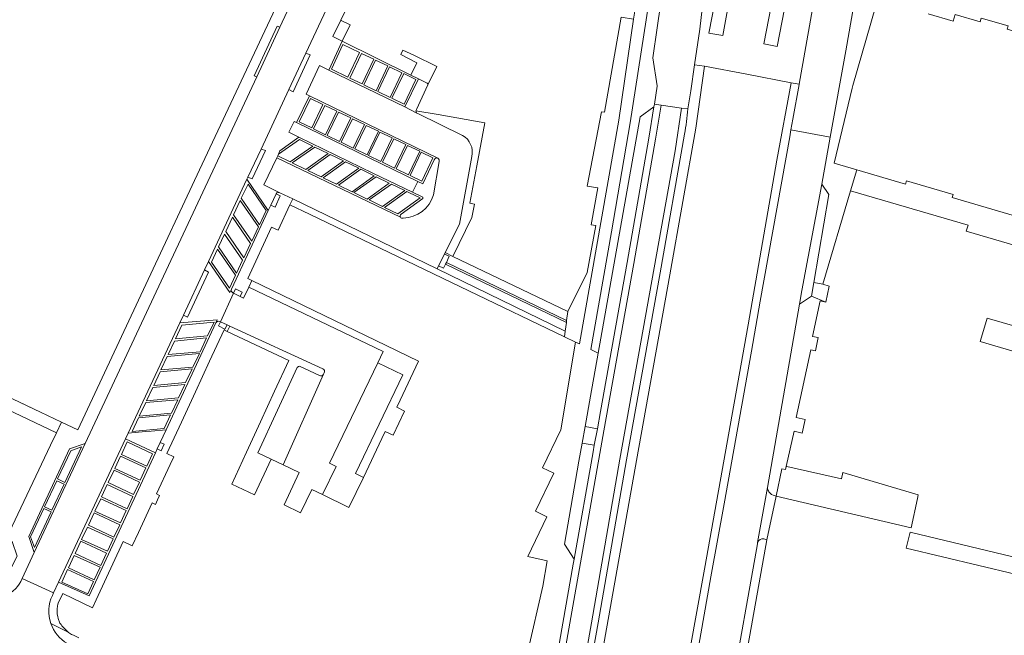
# Model space of a CAD drawing. Header units: metres. Extents: x 151213 to 156373, y 469495 to 475754.
# Tile 169 of 230: x 154230 to 154388, y 473735 to 473834. Entities that reach past the tile are written whole.
import ezdxf

# ---------------------------------------------------------------- set-up
doc = ezdxf.new("R2010")
doc.units = ezdxf.units.M
for name, color, linetype, lineweight in [('B-WE-VH-OPENVERHARDING-GV', 252, 'Continuous', 18), ('B-WE-VH-OPENVERHARDING_BETONELEMENT-GV', 252, 'Continuous', 18), ('B-WE-VH-OPENVERHARDING_BETONSTRAATSTEEN-GV', 252, 'Continuous', 18), ('B-WE-VH-OPENVERHARDING_STRAATBAKSTEEN-GV', 252, 'Continuous', 18), ('B-WE-VH-OPENVERHARDING_TEGEL-GV', 252, 'Continuous', 18)]:
    doc.layers.add(name, color=color, linetype=linetype, lineweight=lineweight)

msp = doc.modelspace()

# ---------------------------------------------------------------- linework, layer by layer
at = {"layer": 'B-WE-VH-OPENVERHARDING-GV', "flags": 128}
msp.add_lwpolyline([(154281.384, 473834.222), (154280.132, 473831.614), (154281.63, 473830.87), (154282.892, 473833.498), (154281.444, 473834.193)], close=True, dxfattribs=at)
at = {"layer": 'B-WE-VH-OPENVERHARDING_BETONELEMENT-GV', "flags": 128}
for points in [[(154271.601, 473833.099), (154271.167, 473833.28), (154267.462, 473825.313), (154267.883, 473825.123)], [(154273.043, 473823.083), (154273.753, 473822.718), (154276.477, 473828.641), (154275.782, 473828.945)], [(154268.571, 473813.512), (154266.456, 473808.985), (154267.145, 473808.71), (154269.265, 473813.267)], [(154270.142, 473804.493), (154270.817, 473804.166), (154271.666, 473805.977), (154270.989, 473806.305)], [(154297.113, 473794.749), (154297.912, 473794.366), (154298.216, 473795.001), (154298.361, 473795.303), (154298.833, 473796.287), (154298.069, 473796.653)], [(154259.495, 473794.098), (154256.09, 473786.815), (154256.758, 473786.507), (154260.142, 473793.727)], [(154359.349, 473788.923), (154359.907, 473791.494), (154358.852, 473791.805), (154357.433, 473792.047), (154357.061, 473789.865)], [(154265.205, 473789.823), (154265.531, 473790.54), (154264.493, 473791.031), (154264.166, 473790.336)], [(154262.043, 473785.754), (154261.713, 473785.085), (154262.78, 473784.584), (154263.123, 473785.258)], [(154252.377, 473766.369), (154251.895, 473765.329), (154252.527, 473765.025), (154253.021, 473766.073)]]:
    msp.add_lwpolyline(points, close=True, dxfattribs=at)
at = {"layer": 'B-WE-VH-OPENVERHARDING_BETONSTRAATSTEEN-GV', "flags": 128}
for points in [[(154292.622, 473825.411), (154281.63, 473830.87), (154279.457, 473826.212), (154291.672, 473820.302), (154293.858, 473824.797)], [(154284.409, 473829.048), (154281.737, 473830.347), (154279.889, 473826.356), (154282.538, 473825.084)], [(154279.889, 473826.356), (154281.737, 473830.347), (154284.409, 473829.048), (154282.538, 473825.084)], [(154286.68, 473827.966), (154284.804, 473824.003), (154282.823, 473824.941), (154284.699, 473828.904)], [(154282.823, 473824.941), (154284.804, 473824.003), (154286.68, 473827.966), (154284.699, 473828.904)], [(154288.964, 473826.872), (154286.981, 473827.823), (154285.078, 473823.852), (154287.061, 473822.901)], [(154285.078, 473823.852), (154286.981, 473827.823), (154288.964, 473826.872), (154287.061, 473822.901)], [(154287.332, 473822.761), (154289.233, 473826.732), (154291.214, 473825.783), (154289.312, 473821.812)], [(154291.214, 473825.783), (154289.233, 473826.732), (154287.332, 473822.761), (154289.312, 473821.812)], [(154289.59, 473821.679), (154291.505, 473825.642), (154293.477, 473824.691), (154291.563, 473820.728)], [(154293.477, 473824.691), (154291.505, 473825.642), (154289.59, 473821.679), (154291.563, 473820.728)], [(154278.522, 473820.676), (154276.537, 473821.635), (154274.726, 473817.876), (154276.711, 473816.918)], [(154278.522, 473820.676), (154276.711, 473816.918), (154274.726, 473817.876), (154276.537, 473821.635)], [(154280.766, 473819.592), (154278.946, 473815.818), (154276.987, 473816.764), (154278.807, 473820.538)], [(154280.766, 473819.592), (154278.807, 473820.538), (154276.987, 473816.764), (154278.946, 473815.818)], [(154323.143, 473771.345), (154327.426, 473795.272), (154330.91, 473815.297), (154331.73, 473820.324), (154329.517, 473818.687), (154322.772, 473780.735), (154321.536, 473773.776), (154320.665, 473768.928), (154322.629, 473768.565)], [(154282.987, 473818.519), (154281.167, 473814.745), (154279.207, 473815.691), (154281.028, 473819.466)], [(154282.987, 473818.519), (154281.028, 473819.466), (154279.207, 473815.691), (154281.167, 473814.745)], [(154285.207, 473817.447), (154283.248, 473818.393), (154281.428, 473814.619), (154283.387, 473813.672)], [(154285.207, 473817.447), (154283.387, 473813.672), (154281.428, 473814.619), (154283.248, 473818.393)], [(154287.428, 473816.374), (154285.608, 473812.6), (154283.648, 473813.546), (154285.469, 473817.321)], [(154287.428, 473816.374), (154285.469, 473817.321), (154283.648, 473813.546), (154285.608, 473812.6)], [(154276.882, 473813.999), (154274.743, 473815.05), (154271.374, 473812.692), (154271.253, 473812.418), (154273.274, 473811.454)], [(154289.649, 473815.302), (154287.689, 473816.248), (154285.869, 473812.474), (154287.828, 473811.528)], [(154289.649, 473815.302), (154287.828, 473811.528), (154285.869, 473812.474), (154287.689, 473816.248)], [(154291.869, 473814.229), (154289.91, 473815.176), (154288.09, 473811.401), (154290.049, 473810.455)], [(154291.869, 473814.229), (154290.049, 473810.455), (154288.09, 473811.401), (154289.91, 473815.176)], [(154273.598, 473811.307), (154277.208, 473813.845), (154279.352, 473812.802), (154275.762, 473810.261)], [(154279.352, 473812.802), (154277.208, 473813.845), (154273.598, 473811.307), (154275.762, 473810.261)], [(154294.09, 473813.157), (154292.269, 473809.383), (154290.31, 473810.329), (154292.13, 473814.103)], [(154294.09, 473813.157), (154292.13, 473814.103), (154290.31, 473810.329), (154292.269, 473809.383)], [(154276.099, 473810.099), (154278.213, 473809.071), (154281.816, 473811.614), (154279.682, 473812.649)], [(154281.816, 473811.614), (154278.213, 473809.071), (154276.099, 473810.099), (154279.682, 473812.649)], [(154296.209, 473812.133), (154294.428, 473808.359), (154292.539, 473809.253), (154294.332, 473813.04)], [(154296.209, 473812.133), (154294.332, 473813.04), (154292.539, 473809.253), (154294.428, 473808.359)], [(154284.276, 473810.43), (154280.71, 473807.857), (154278.547, 473808.907), (154282.148, 473811.463)], [(154278.547, 473808.907), (154280.71, 473807.857), (154284.276, 473810.43), (154282.148, 473811.463)], [(154286.74, 473809.239), (154284.594, 473810.274), (154281.045, 473807.708), (154283.194, 473806.671)], [(154281.045, 473807.708), (154284.594, 473810.274), (154286.74, 473809.239), (154283.194, 473806.671)], [(154260.136, 473795.468), (154263.572, 473790.464), (154263.818, 473791.003), (154269.744, 473803.644), (154266.316, 473808.688)], [(154289.189, 473808.059), (154285.635, 473805.476), (154283.497, 473806.52), (154287.053, 473809.083)], [(154283.497, 473806.52), (154285.635, 473805.476), (154289.189, 473808.059), (154287.053, 473809.083)], [(154269.379, 473803.648), (154268.304, 473801.357), (154265.401, 473805.609), (154266.482, 473807.899)], [(154265.401, 473805.609), (154268.304, 473801.357), (154269.379, 473803.648), (154266.482, 473807.899)], [(154285.942, 473805.337), (154288.115, 473804.295), (154291.669, 473806.851), (154289.523, 473807.899)], [(154291.669, 473806.851), (154288.115, 473804.295), (154285.942, 473805.337), (154289.523, 473807.899)], [(154358.694, 473807.89), (154355.482, 473790.763), (154355.102, 473788.588), (154357.061, 473789.865), (154357.433, 473792.047), (154359.85, 473806.242)], [(154292.419, 473806.495), (154294.127, 473805.659), (154290.556, 473803.095), (154288.411, 473804.134), (154292.001, 473806.7)], [(154288.411, 473804.134), (154290.556, 473803.095), (154294.127, 473805.659), (154292.419, 473806.495), (154292.001, 473806.7)], [(154268.143, 473801.017), (154265.242, 473805.262), (154264.16, 473802.958), (154267.069, 473798.724)], [(154265.242, 473805.262), (154268.143, 473801.017), (154267.069, 473798.724), (154264.16, 473802.958)], [(154263.99, 473802.589), (154262.908, 473800.285), (154265.818, 473796.051), (154266.891, 473798.344)], [(154266.891, 473798.344), (154265.818, 473796.051), (154262.908, 473800.285), (154263.99, 473802.589)], [(154265.612, 473795.666), (154264.638, 473793.587), (154261.742, 473797.788), (154262.711, 473799.851)], [(154262.711, 473799.851), (154261.742, 473797.788), (154264.638, 473793.587), (154265.612, 473795.666)], [(154264.477, 473793.243), (154263.503, 473791.164), (154260.607, 473795.365), (154261.575, 473797.427)], [(154261.575, 473797.427), (154260.607, 473795.365), (154263.503, 473791.164), (154264.477, 473793.243)], [(154394.565, 473783.635), (154385.28, 473786.339), (154384.378, 473783.269), (154384.178, 473782.59), (154396.303, 473779.01), (154400.84, 473794.374), (154397.883, 473795.214), (154395.783, 473787.824)], [(154250.896, 473768.184), (154253.318, 473768.394), (154261.293, 473785.578), (154261.544, 473786.051), (154255.512, 473785.579), (154247.23, 473767.866), (154249.986, 473768.106)], [(154255.832, 473785.188), (154254.818, 473783.011), (154259.976, 473783.511), (154261.013, 473785.721)], [(154259.976, 473783.511), (154254.818, 473783.011), (154255.832, 473785.188), (154261.013, 473785.721)], [(154258.783, 473780.952), (154259.822, 473783.168), (154254.675, 473782.666), (154253.656, 473780.497)], [(154254.675, 473782.666), (154259.822, 473783.168), (154258.783, 473780.952), (154253.656, 473780.497)], [(154257.618, 473778.465), (154258.656, 473780.681), (154253.51, 473780.179), (154252.491, 473778.01)], [(154253.51, 473780.179), (154258.656, 473780.681), (154257.618, 473778.465), (154252.491, 473778.01)], [(154285.032, 473760.721), (154283.779, 473761.367), (154291.34, 473777.255), (154287.326, 473779.185), (154279.591, 473763.044), (154280.64, 473762.517), (154278.459, 473757.972), (154282.683, 473755.921)], [(154252.345, 473777.692), (154251.326, 473775.523), (154256.453, 473775.978), (154257.491, 473778.194)], [(154256.453, 473775.978), (154251.326, 473775.523), (154252.345, 473777.692), (154257.491, 473778.194)], [(154251.188, 473775.217), (154250.153, 473773.041), (154255.311, 473773.51), (154256.332, 473775.691)], [(154255.311, 473773.51), (154250.153, 473773.041), (154251.188, 473775.217), (154256.332, 473775.691)], [(154250.041, 473772.765), (154249.006, 473770.588), (154254.164, 473771.058), (154255.185, 473773.238)], [(154254.164, 473771.058), (154249.006, 473770.588), (154250.041, 473772.765), (154255.185, 473773.238)], [(154248.893, 473770.312), (154247.859, 473768.136), (154253.017, 473768.605), (154254.037, 473770.786)], [(154253.017, 473768.605), (154247.859, 473768.136), (154248.893, 473770.312), (154254.037, 473770.786)], [(154322.629, 473768.565), (154320.665, 473768.928), (154320.188, 473766.272), (154322.139, 473765.912)], [(154240.307, 473766.175), (154237.768, 473765.318), (154231.229, 473751.229), (154232.127, 473748.672)], [(154251.6, 473764.694), (154246.788, 473766.921), (154236.037, 473743.929), (154240.924, 473741.692)], [(154246.137, 473764.436), (154247.063, 473766.437), (154251.134, 473764.552), (154250.208, 473762.551)], [(154251.134, 473764.552), (154247.063, 473766.437), (154246.137, 473764.436), (154250.208, 473762.551)], [(154318.875, 473747.607), (154321.946, 473764.865), (154322.139, 473765.912), (154320.188, 473766.272), (154319.669, 473763.38), (154317.337, 473750.029)], [(154237.062, 473759.936), (154235.874, 473760.49), (154237.978, 473765.022), (154239.722, 473765.636)], [(154237.062, 473759.936), (154239.722, 473765.636), (154237.978, 473765.022), (154235.874, 473760.49)], [(154250.074, 473762.26), (154249.15, 473760.28), (154245.079, 473762.178), (154246.003, 473764.158)], [(154246.003, 473764.158), (154245.079, 473762.178), (154249.15, 473760.28), (154250.074, 473762.26)], [(154249.016, 473759.989), (154244.946, 473761.888), (154244.022, 473759.907), (154248.092, 473758.009)], [(154244.946, 473761.888), (154249.016, 473759.989), (154248.092, 473758.009), (154244.022, 473759.907)], [(154353.056, 473762.481), (154352.979, 473762.498), (154352.871, 473761.989), (154352.262, 473762.118), (154351.349, 473757.754), (154373.068, 473752.617), (154374.074, 473757.338), (154374.205, 473757.955), (154362.078, 473761.514), (154361.868, 473760.54)], [(154234.972, 473755.485), (154233.784, 473756.039), (154235.735, 473760.203), (154236.916, 473759.652)], [(154236.916, 473759.652), (154235.735, 473760.203), (154233.784, 473756.039), (154234.972, 473755.485)], [(154243.856, 473759.59), (154247.962, 473757.687), (154247.042, 473755.701), (154242.935, 473757.605)], [(154247.962, 473757.687), (154243.856, 473759.59), (154242.935, 473757.605), (154247.042, 473755.701)], [(154242.801, 473757.314), (154246.908, 473755.41), (154245.989, 473753.424), (154241.882, 473755.328)], [(154246.908, 473755.41), (154242.801, 473757.314), (154241.882, 473755.328), (154245.989, 473753.424)], [(154234.836, 473755.198), (154232.175, 473749.489), (154231.529, 473751.208), (154233.663, 473755.739)], [(154234.836, 473755.198), (154233.663, 473755.739), (154231.529, 473751.208), (154232.175, 473749.489)], [(154241.736, 473755.038), (154240.816, 473753.046), (154244.936, 473751.143), (154245.857, 473753.135)], [(154245.857, 473753.135), (154244.936, 473751.143), (154240.816, 473753.046), (154241.736, 473755.038)], [(154240.66, 473752.77), (154239.74, 473750.778), (154243.88, 473748.867), (154244.799, 473750.859)], [(154244.799, 473750.859), (154243.88, 473748.867), (154239.74, 473750.778), (154240.66, 473752.77)], [(154396.211, 473746.426), (154389.521, 473748.326), (154389.415, 473747.973), (154372.923, 473751.938), (154372.251, 473749.388), (154395.638, 473743.8)], [(154239.601, 473750.484), (154243.748, 473748.581), (154242.834, 473746.589), (154238.687, 473748.492)], [(154243.748, 473748.581), (154239.601, 473750.484), (154238.687, 473748.492), (154242.834, 473746.589)], [(154242.692, 473746.3), (154238.545, 473748.196), (154237.63, 473746.195), (154241.777, 473744.3)], [(154238.545, 473748.196), (154242.692, 473746.3), (154241.777, 473744.3), (154237.63, 473746.195)], [(154241.63, 473744.015), (154240.714, 473742.02), (154236.563, 473743.923), (154237.478, 473745.918)], [(154237.478, 473745.918), (154236.563, 473743.923), (154240.714, 473742.02), (154241.63, 473744.015)]]:
    msp.add_lwpolyline(points, close=True, dxfattribs=at)
for points in [[(154291.358, 473829.432), (154291.02, 473828.7), (154293.637, 473827.397), (154292.622, 473825.411), (154293.858, 473824.797), (154295.176, 473824.143)], [(154295.384, 473823.854), (154296.806, 473826.816), (154293.112, 473828.59), (154291.358, 473829.432)], [(154276.362, 473822.086), (154274.265, 473817.781), (154293.751, 473808.312), (154294.588, 473807.905), (154296.416, 473811.802)], [(154296.995, 473812.051), (154276.362, 473822.086)], [(154311.441, 473705.879), (154312.52, 473705.713), (154316.465, 473727.621), (154323.648, 473768.217), (154328.477, 473795.125), (154331.975, 473815.12), (154332.867, 473820.576), (154331.799, 473820.754), (154331.73, 473820.324), (154330.91, 473815.297), (154327.426, 473795.272), (154323.143, 473771.345), (154322.629, 473768.565), (154322.139, 473765.912), (154321.946, 473764.865)], [(154337.169, 473819.964), (154336.173, 473820.112), (154335.14, 473813.23), (154326.243, 473763.649), (154321.676, 473737.382), (154316.073, 473705.612), (154315.999, 473705.176), (154316.979, 473705.025), (154318.304, 473712.626), (154322.734, 473737.38), (154327.299, 473763.553), (154332.697, 473793.606), (154336.647, 473815.926)], [(154271.374, 473812.692), (154274.743, 473815.05), (154276.882, 473813.999), (154273.274, 473811.454), (154271.253, 473812.418), (154271.122, 473812.121), (154290.982, 473802.589), (154290.984, 473802.588)], [(154291.074, 473803.055), (154294.58, 473805.553), (154294.603, 473805.611), (154294.599, 473805.713), (154294.555, 473805.79), (154292.925, 473806.586), (154286.566, 473809.649), (154274.643, 473815.443), (154271.606, 473813.22), (154271.374, 473812.692)], [(154260.136, 473795.468), (154259.495, 473794.098), (154260.142, 473793.727), (154256.758, 473786.507), (154256.09, 473786.815), (154255.512, 473785.579), (154261.544, 473786.051), (154261.293, 473785.578)], [(154263.818, 473791.003), (154263.572, 473790.464), (154260.136, 473795.468)], [(154278.743, 473777.55), (154278.637, 473777.323), (154272.126, 473762.758), (154274.705, 473761.548), (154272.266, 473756.352), (154274.903, 473755.049), (154276.73, 473758.812), (154278.459, 473757.972), (154280.64, 473762.517), (154279.591, 473763.044), (154287.326, 473779.185), (154288.178, 473780.993), (154266.616, 473791.345), (154265.745, 473789.557), (154265.205, 473789.823), (154264.166, 473790.336), (154262.043, 473785.754), (154263.123, 473785.258), (154263.554, 473785.06)], [(154261.936, 473785.803), (154262.043, 473785.754), (154264.166, 473790.336), (154264.066, 473790.385)], [(154263.554, 473785.06), (154278.486, 473778.203)], [(154277.962, 473777.114), (154274.754, 473778.609), (154274.579, 473778.564), (154274.401, 473778.411), (154268.042, 473764.703), (154270.188, 473763.668)], [(154270.188, 473763.668), (154272.126, 473762.758), (154278.637, 473777.323)], [(154321.946, 473764.865), (154318.875, 473747.607), (154318.762, 473746.786), (154315.397, 473727.825), (154315.27, 473727.109), (154315.218, 473726.816), (154312.893, 473713.825), (154312.158, 473709.614), (154311.97, 473708.562), (154311.565, 473706.289)], [(154349.951, 473759.111), (154348.378, 473750.287)], [(154349.88, 473750.72), (154351.349, 473757.754), (154351.178, 473757.795)], [(154349.391, 473750.849), (154349.88, 473750.72)], [(154230.194, 473744.496), (154229.965, 473744.026), (154229.713, 473743.604), (154229.409, 473743.182), (154229.14, 473742.865), (154228.703, 473742.433), (154228.172, 473742.012), (154227.867, 473741.812), (154227.551, 473741.631), (154227.217, 473741.466), (154226.873, 473741.323), (154226.468, 473741.186), (154226.017, 473741.071), (154225.553, 473740.991), (154225.073, 473740.947), (154224.583, 473740.943), (154224.2, 473740.969), (154223.796, 473741.023), (154223.348, 473741.117), (154222.893, 473741.25), (154222.446, 473741.422), (154221.758, 473741.717), (154218.865, 473735.898), (154219.981, 473735.363)], [(154235.032, 473741.779), (154235.234, 473742.211), (154230.194, 473744.496)]]:
    msp.add_lwpolyline(points, dxfattribs=at)
at = {"layer": 'B-WE-VH-OPENVERHARDING_BETONSTRAATSTEEN-GV'}
for points in [[(154295.176, 473824.143, -0.4489023), (154295.384, 473823.854)], [(154336.647, 473815.926, 0.0188267), (154337.169, 473819.964)], [(154296.416, 473811.802, -0.4541665), (154296.995, 473812.051)], [(154290.984, 473802.588, -0.3558631), (154291.074, 473803.055)], [(154264.066, 473790.385, -0.3759082), (154263.818, 473791.003)], [(154261.293, 473785.578, -0.3379985), (154261.936, 473785.803)], [(154278.637, 473777.323, -0.4341907), (154277.962, 473777.114)], [(154278.486, 473778.203, -0.4241864), (154278.743, 473777.55)], [(154350.204, 473758.427, -0.1357751), (154349.951, 473759.111)], [(154351.178, 473757.795, -0.1891967), (154350.204, 473758.427)], [(154348.378, 473750.287, -0.3983407), (154349.391, 473750.849)], [(154234.777, 473737.278, -0.1979626), (154235.032, 473741.779)], [(154237.444, 473734.045, -0.1789943), (154234.777, 473737.278)]]:
    msp.add_lwpolyline(points, format="xyb", dxfattribs=at)
at = {"layer": 'B-WE-VH-OPENVERHARDING_STRAATBAKSTEEN-GV', "flags": 128}
for points in [[(154283.967, 473859.596), (154281.809, 473855.008), (154271.601, 473833.099), (154267.883, 473825.123), (154263.565, 473815.866), (154240.307, 473766.175), (154232.127, 473748.672), (154230.194, 473744.496), (154235.234, 473742.211), (154236.037, 473743.929), (154246.788, 473766.921), (154247.23, 473767.866), (154255.512, 473785.579), (154256.09, 473786.815), (154259.495, 473794.098), (154260.136, 473795.468), (154266.316, 473808.688), (154266.456, 473808.985), (154268.571, 473813.512), (154273.043, 473823.083), (154275.782, 473828.945), (154288.497, 473856.157), (154291.339, 473862.331), (154286.309, 473864.614)], [(154360.054, 473815.434), (154358.694, 473807.89), (154359.85, 473806.242), (154357.433, 473792.047), (154358.852, 473791.805), (154363.311, 473806.833), (154364.307, 473810.191), (154360.668, 473811.253), (154363.558, 473823.297), (154363.668, 473823.757), (154367.389, 473836.547), (154364.445, 473836.571), (154363.847, 473836.675), (154362.555, 473829.305)], [(154317.456, 473784.254), (154317.33, 473783.34), (154319.133, 473782.489), (154319.765, 473782.191), (154326.06, 473818.169), (154328.45, 473834.408), (154326.458, 473834.714), (154323.8, 473819.424), (154323.313, 473819.506), (154320.975, 473807.574), (154322.699, 473807.269), (154321.619, 473801.367), (154322.376, 473801.234), (154320.995, 473793.705), (154317.889, 473787.401), (154317.692, 473785.97), (154317.646, 473785.634)], [(154336.173, 473820.112), (154332.867, 473820.576), (154331.975, 473815.12), (154328.477, 473795.125), (154323.648, 473768.217), (154316.465, 473727.621), (154312.52, 473705.713), (154315.999, 473705.176), (154316.073, 473705.612), (154321.676, 473737.382), (154326.243, 473763.649), (154335.14, 473813.23)], [(154410.895, 473791.405), (154412.289, 473796.181), (154401.225, 473799.411), (154401.368, 473799.9), (154393.439, 473802.215), (154393.296, 473801.726), (154379.655, 473805.709), (154379.807, 473806.227), (154372.329, 473808.411), (154372.178, 473807.893), (154364.307, 473810.191), (154363.311, 473806.833), (154382.201, 473801.311), (154381.916, 473800.335), (154398.001, 473795.63), (154397.883, 473795.214), (154400.84, 473794.374), (154402.329, 473793.934), (154402.356, 473794.027), (154407.573, 473792.48), (154407.547, 473792.393)], [(154273.227, 473804.535), (154276.355, 473803.032), (154301.98, 473790.717), (154317.33, 473783.34), (154317.456, 473784.254), (154296.862, 473794.249), (154273.692, 473805.494)], [(154299.422, 473796.26), (154298.184, 473796.882), (154298.069, 473796.653), (154298.833, 473796.287), (154298.361, 473795.303), (154317.692, 473785.97), (154317.889, 473787.401)], [(154298.216, 473795.001), (154297.912, 473794.366), (154297.113, 473794.749), (154296.862, 473794.249), (154317.456, 473784.254), (154317.646, 473785.634)], [(154298.361, 473795.303), (154298.216, 473795.001), (154317.646, 473785.634), (154317.692, 473785.97)]]:
    msp.add_lwpolyline(points, close=True, dxfattribs=at)
for points in [[(154333.823, 473844.097), (154333.788, 473843.57), (154333.674, 473842.785), (154332.415, 473834.158), (154332.245, 473832.986), (154331.541, 473828.161), (154332.246, 473823.672), (154332.256, 473823.607), (154331.799, 473820.754), (154332.867, 473820.576), (154336.173, 473820.112), (154337.169, 473819.964), (154337.626, 473822.877), (154338.251, 473827.052), (154339.109, 473832.79), (154340.081, 473841.273), (154340.294, 473844.29), (154340.421, 473847.248), (154340.364, 473849.291), (154338.22, 473854.089), (154334.639, 473857.874), (154331.669, 473851.85)], [(154332.864, 473850.204), (154330.927, 473837.381), (154327.922, 473817.734), (154324.918, 473800.236), (154321.6, 473781.313), (154322.772, 473780.735), (154329.517, 473818.687), (154331.73, 473820.324), (154331.799, 473820.754)], [(154340.364, 473849.291), (154340.421, 473847.248), (154340.294, 473844.29), (154340.081, 473841.273), (154339.109, 473832.79), (154338.251, 473827.052), (154339.855, 473826.838), (154346.648, 473825.532), (154353.773, 473824.163), (154355.044, 473823.934), (154357.066, 473835.155)], [(154331.799, 473820.754), (154332.256, 473823.607), (154332.246, 473823.672), (154331.541, 473828.161), (154332.245, 473832.986), (154332.415, 473834.158), (154333.674, 473842.785), (154333.788, 473843.57), (154333.823, 473844.097), (154333.922, 473845.61)], [(154344.809, 473839.915), (154344.254, 473839.845), (154344.233, 473839.732), (154342.771, 473831.778), (154340.545, 473832.126), (154342.082, 473840.144), (154342.672, 473843.219), (154345.067, 473844.716)], [(154352.458, 473842.802), (154353.626, 473841.052), (154353.638, 473841.034), (154353.071, 473838.058), (154351.535, 473829.992), (154349.382, 473830.424), (154350.941, 473838.481), (154350.957, 473838.565), (154350.457, 473838.817)], [(154357.346, 473836.727), (154357.066, 473835.155), (154355.044, 473823.934), (154355.041, 473823.919), (154354.034, 473818.332), (154353.741, 473816.586), (154360.054, 473815.434), (154362.555, 473829.305), (154363.847, 473836.675), (154357.67, 473837.815)], [(154375.794, 473835.243), (154379.81, 473834.069), (154380.118, 473835.125), (154384.128, 473833.954), (154384.31, 473834.578), (154388.638, 473833.314), (154388.49, 473832.806), (154390.334, 473832.247), (154392.177, 473831.688), (154392.612, 473833.176), (154396.942, 473831.912), (154396.634, 473830.856), (154404.678, 473828.508), (154401.949, 473834.535), (154401.502, 473834.426)], [(154300.949, 473815.716), (154293.767, 473819.248), (154293.632, 473819.316), (154291.672, 473820.302), (154279.457, 473826.212), (154277.983, 473826.926), (154275.842, 473822.328), (154276.362, 473822.086), (154296.995, 473812.051), (154296.997, 473812.05)], [(154321.595, 473722.254), (154328.901, 473763.463), (154334.256, 473793.3), (154338.44, 473816.879), (154339.855, 473826.838), (154338.251, 473827.052), (154337.626, 473822.877), (154337.169, 473819.964)], [(154295.176, 473824.143), (154293.858, 473824.797), (154291.672, 473820.302), (154293.632, 473819.316)], [(154293.543, 473819.872), (154295.384, 473823.854)], [(154344.002, 473725.732), (154348.34, 473750.074), (154348.378, 473750.287), (154349.951, 473759.111), (154355.102, 473788.588), (154355.482, 473790.763), (154358.694, 473807.89), (154360.054, 473815.434), (154353.741, 473816.586), (154353.56, 473815.51), (154348.82, 473789.05), (154347.41, 473781.04), (154342.99, 473756.51), (154340.89, 473744.76), (154336.58, 473720.33)], [(154336.647, 473815.926), (154332.697, 473793.606), (154327.299, 473763.553), (154322.734, 473737.38), (154318.304, 473712.626), (154316.979, 473705.025), (154316.955, 473704.884), (154318.554, 473704.644), (154321.09, 473719.99), (154321.109, 473720.102), (154321.449, 473722.153), (154321.47, 473722.28), (154321.595, 473722.254)], [(154290.984, 473802.588), (154290.982, 473802.589), (154271.122, 473812.121), (154269.009, 473807.767), (154271.611, 473806.504)], [(154271.611, 473806.504), (154273.692, 473805.494), (154296.862, 473794.249), (154297.113, 473794.749), (154298.069, 473796.653), (154298.184, 473796.882), (154300.48, 473801.452), (154302.449, 473812.326)], [(154296.416, 473811.802), (154294.588, 473807.905), (154293.751, 473808.312)], [(154296.997, 473812.05), (154296.995, 473812.051)], [(154297.195, 473811.5), (154296.303, 473806.154)], [(154296.303, 473806.154), (154297.195, 473811.5)], [(154293.751, 473808.312), (154292.925, 473806.586), (154294.555, 473805.79), (154294.599, 473805.713), (154294.603, 473805.611), (154294.58, 473805.553), (154291.074, 473803.055)], [(154351.178, 473757.795), (154351.349, 473757.754), (154352.262, 473762.118), (154352.871, 473761.989), (154352.979, 473762.498), (154354.236, 473768.173), (154355.564, 473767.881), (154356.04, 473770.047), (154354.596, 473770.357), (154356.927, 473781.235), (154357.68, 473781.073), (154358.138, 473783.209), (154357.19, 473783.406), (154358.415, 473789.106), (154358.865, 473789.018), (154359.349, 473788.923), (154357.061, 473789.865), (154355.102, 473788.588), (154349.951, 473759.111)]]:
    msp.add_lwpolyline(points, dxfattribs=at)
at = {"layer": 'B-WE-VH-OPENVERHARDING_STRAATBAKSTEEN-GV'}
for points in [[(154295.384, 473823.854, 0.4489023), (154295.176, 473824.143)], [(154293.632, 473819.316, -0.2634366), (154293.474, 473819.687)], [(154293.474, 473819.687, -0.125071), (154293.543, 473819.872)], [(154337.169, 473819.964, -0.0188267), (154336.647, 473815.926)], [(154302.449, 473812.326, 0.3333333), (154300.949, 473815.716)], [(154296.995, 473812.051, 0.4541665), (154296.416, 473811.802)], [(154296.997, 473812.05, -0.3604176), (154297.195, 473811.5)], [(154297.195, 473811.5, 0.3604176), (154296.997, 473812.05)], [(154296.303, 473806.154, -0.3162023), (154291.421, 473802.402)], [(154291.421, 473802.402, 0.3162023), (154296.303, 473806.154)], [(154291.074, 473803.055, 0.3558631), (154290.984, 473802.588)], [(154291.421, 473802.402, -0.3574761), (154290.984, 473802.588)], [(154290.984, 473802.588, 0.3574761), (154291.421, 473802.402)], [(154349.951, 473759.111, 0.1357751), (154350.204, 473758.427)], [(154350.204, 473758.427, 0.1891967), (154351.178, 473757.795)]]:
    msp.add_lwpolyline(points, format="xyb", dxfattribs=at)
at = {"layer": 'B-WE-VH-OPENVERHARDING_TEGEL-GV', "flags": 128}
for points in [[(154288.497, 473856.157), (154275.782, 473828.945), (154276.477, 473828.641), (154273.753, 473822.718), (154273.043, 473823.083), (154268.571, 473813.512), (154269.265, 473813.267), (154267.145, 473808.71), (154266.456, 473808.985), (154266.316, 473808.688), (154269.744, 473803.644), (154270.142, 473804.493), (154270.989, 473806.305), (154271.009, 473806.342)], [(154229.713, 473743.604), (154229.965, 473744.026), (154230.194, 473744.496), (154232.127, 473748.672), (154231.229, 473751.229), (154237.768, 473765.318), (154240.307, 473766.175), (154263.565, 473815.866), (154267.883, 473825.123), (154267.462, 473825.313), (154271.167, 473833.28), (154271.601, 473833.099), (154281.809, 473855.008), (154281.125, 473855.342), (154280.123, 473855.813), (154258.673, 473810.184), (154250.072, 473791.727), (154239.13, 473768.411), (154236.489, 473769.633)], [(154331.669, 473851.85), (154331.656, 473851.824), (154330.794, 473850.076), (154330.612, 473850.126), (154330.727, 473850.072), (154330.5, 473848.106), (154329.174, 473838.928), (154328.99, 473837.659), (154328.45, 473834.408), (154326.06, 473818.169), (154319.765, 473782.191), (154319.133, 473782.489), (154316.756, 473768.41), (154313.828, 473762.279), (154315.613, 473761.426), (154312.684, 473755.295), (154314.497, 473754.429), (154311.439, 473748.027), (154314.577, 473747.326)], [(154311.565, 473706.289), (154311.97, 473708.562), (154310.271, 473710.909), (154312.952, 473726.193), (154315.397, 473727.825), (154318.762, 473746.786), (154318.875, 473747.607), (154317.337, 473750.029), (154319.669, 473763.38), (154320.188, 473766.272), (154320.665, 473768.928), (154321.536, 473773.776), (154322.772, 473780.735), (154321.6, 473781.313), (154324.918, 473800.236), (154327.922, 473817.734), (154330.927, 473837.381), (154332.864, 473850.204)], [(154274.265, 473817.781), (154276.362, 473822.086), (154275.842, 473822.328), (154277.983, 473826.926), (154279.457, 473826.212), (154281.63, 473830.87), (154280.132, 473831.614), (154281.384, 473834.222), (154283.415, 473838.452)], [(154336.58, 473720.33), (154340.89, 473744.76), (154342.99, 473756.51), (154347.41, 473781.04), (154348.82, 473789.05), (154353.56, 473815.51), (154353.741, 473816.586), (154354.034, 473818.332), (154355.041, 473823.919), (154355.044, 473823.934), (154353.773, 473824.163), (154351.49, 473811.73), (154346.89, 473785.27), (154339.86, 473745.97), (154335.11, 473719.94)], [(154304.519, 473817.747), (154297.043, 473819.06), (154293.474, 473819.687)], [(154271.611, 473806.504), (154269.009, 473807.767), (154271.122, 473812.121), (154271.253, 473812.418), (154271.374, 473812.692), (154271.606, 473813.22), (154274.643, 473815.443), (154273.024, 473816.23), (154273.871, 473817.973), (154274.265, 473817.781)], [(154293.632, 473819.316), (154293.767, 473819.248), (154300.949, 473815.716)], [(154302.449, 473812.326), (154300.48, 473801.452), (154298.184, 473796.882), (154299.422, 473796.26), (154302.468, 473802.499), (154302.877, 473804.674), (154302.149, 473804.802), (154303.251, 473810.819), (154304.519, 473817.747)], [(154264.066, 473790.385), (154264.166, 473790.336), (154264.493, 473791.031), (154265.531, 473790.54), (154265.205, 473789.823), (154265.745, 473789.557), (154266.616, 473791.345), (154267.117, 473792.375), (154266.442, 473792.701), (154270.268, 473800.988), (154271.349, 473800.468), (154273.227, 473804.535), (154273.692, 473805.494), (154271.611, 473806.504)], [(154271.009, 473806.342), (154270.989, 473806.305), (154271.666, 473805.977), (154270.817, 473804.166), (154270.142, 473804.493)], [(154270.142, 473804.493), (154269.744, 473803.644), (154263.818, 473791.003)], [(154261.293, 473785.578), (154253.318, 473768.394), (154252.377, 473766.369), (154253.021, 473766.073), (154252.527, 473765.025), (154251.895, 473765.329), (154251.6, 473764.694), (154240.924, 473741.692), (154236.037, 473743.929), (154235.234, 473742.211), (154235.032, 473741.779)], [(154260.306, 473779.409), (154262.632, 473784.448), (154263.139, 473784.209), (154263.554, 473785.06), (154263.123, 473785.258), (154262.78, 473784.584), (154261.713, 473785.085), (154262.043, 473785.754), (154261.936, 473785.803)], [(154278.486, 473778.203), (154263.554, 473785.06), (154263.139, 473784.209), (154273.038, 473779.552), (154270.747, 473774.589)], [(154234.777, 473737.278), (154237.555, 473735.879), (154237.02, 473736.38), (154236.58, 473736.86), (154236.43, 473737.1), (154236.24, 473737.34), (154235.97, 473738.08), (154235.89, 473738.39), (154235.83, 473738.75), (154235.82, 473739.62), (154235.86, 473740.03), (154235.92, 473740.39), (154236.01, 473740.69), (154236.33, 473741.29), (154236.719, 473742.073), (154241.507, 473739.755), (154242.1, 473741.05), (154246.4, 473750.444), (154247.881, 473749.736), (154248.879, 473751.907), (154251.089, 473756.631), (154251.589, 473756.397), (154251.931, 473757.129), (154252.273, 473757.86), (154251.774, 473758.094), (154253.984, 473762.818), (154254.56, 473764.044), (154253.453, 473764.564), (154255.779, 473769.603), (154258.043, 473774.506), (154260.306, 473779.409)], [(154270.747, 473774.589), (154268.484, 473769.686), (154266.22, 473764.783), (154263.863, 473759.677), (154267.511, 473757.965), (154270.188, 473763.668), (154268.042, 473764.703), (154274.401, 473778.411), (154274.579, 473778.564), (154274.754, 473778.609), (154277.962, 473777.114)], [(154278.637, 473777.323), (154278.743, 473777.55)], [(154236.489, 473769.633), (154235.685, 473767.895), (154234.747, 473765.922), (154227.633, 473750.844), (154228.576, 473750.424), (154229.375, 473748.091), (154228.215, 473745.792)], [(154344.002, 473725.732), (154344.027, 473725.551), (154344.072, 473725.426), (154344.152, 473725.287), (154344.237, 473725.188), (154344.355, 473725.09), (154344.483, 473725.02), (154345.26, 473724.86), (154349.88, 473750.72), (154349.391, 473750.849)], [(154348.378, 473750.287), (154348.34, 473750.074), (154344.002, 473725.732)], [(154314.577, 473747.326), (154313.844, 473743.283), (154311.453, 473732.772), (154310.445, 473729.857), (154310.274, 473729.934), (154309.93, 473728.064), (154309.936, 473728.039), (154309.78, 473727.412), (154309.251, 473724.188), (154309.223, 473723.523), (154307.971, 473715.706), (154306.633, 473708.832), (154306.352, 473707.216), (154306.25, 473707.237), (154306.011, 473706.074), (154306.149, 473706.046), (154305.444, 473701.988)], [(154239.285, 473734.948), (154238.43, 473735.36), (154238.1, 473735.5), (154237.64, 473735.8), (154237.555, 473735.879), (154234.777, 473737.278)]]:
    msp.add_lwpolyline(points, dxfattribs=at)
at = {"layer": 'B-WE-VH-OPENVERHARDING_TEGEL-GV'}
for points in [[(154293.474, 473819.687, 0.2634366), (154293.632, 473819.316)], [(154300.949, 473815.716, -0.3333333), (154302.449, 473812.326)], [(154271.009, 473806.342, -0.3719768), (154271.611, 473806.504)], [(154271.611, 473806.504, 0.3719768), (154271.009, 473806.342)], [(154263.818, 473791.003, 0.3759082), (154264.066, 473790.385)], [(154261.936, 473785.803, 0.3379985), (154261.293, 473785.578)], [(154277.962, 473777.114, 0.4341907), (154278.637, 473777.323)], [(154278.743, 473777.55, 0.4241864), (154278.486, 473778.203)], [(154349.391, 473750.849, 0.3983407), (154348.378, 473750.287)], [(154235.032, 473741.779, 0.1979626), (154234.777, 473737.278)], [(154234.777, 473737.278, 0.1789943), (154237.444, 473734.045)]]:
    msp.add_lwpolyline(points, format="xyb", dxfattribs=at)
at = {"layer": 'B-WE-VH-OPENVERHARDING_TEGEL-GV', "flags": 128}
for points in [[(154235.685, 473767.895), (154236.489, 473769.633), (154219.565, 473777.636), (154217.304, 473778.721), (154211.777, 473781.372), (154206.296, 473783.988), (154197.651, 473788.115), (154191.44, 473791.08), (154190.637, 473789.358), (154207.304, 473781.402)], [(154285.032, 473760.721), (154288.007, 473766.996), (154288.545, 473768.13), (154289.81, 473767.531), (154291.653, 473771.416), (154290.388, 473772.016), (154290.921, 473773.14), (154293.901, 473779.425), (154288.699, 473781.94), (154267.117, 473792.375), (154266.616, 473791.345), (154288.178, 473780.993), (154287.326, 473779.185), (154291.34, 473777.255), (154283.779, 473761.367)], [(154253.318, 473768.394), (154250.896, 473768.184), (154249.986, 473768.106), (154247.23, 473767.866), (154246.788, 473766.921), (154251.6, 473764.694), (154251.895, 473765.329), (154252.377, 473766.369)]]:
    msp.add_lwpolyline(points, close=True, dxfattribs=at)

doc.saveas('drawing.dxf')
